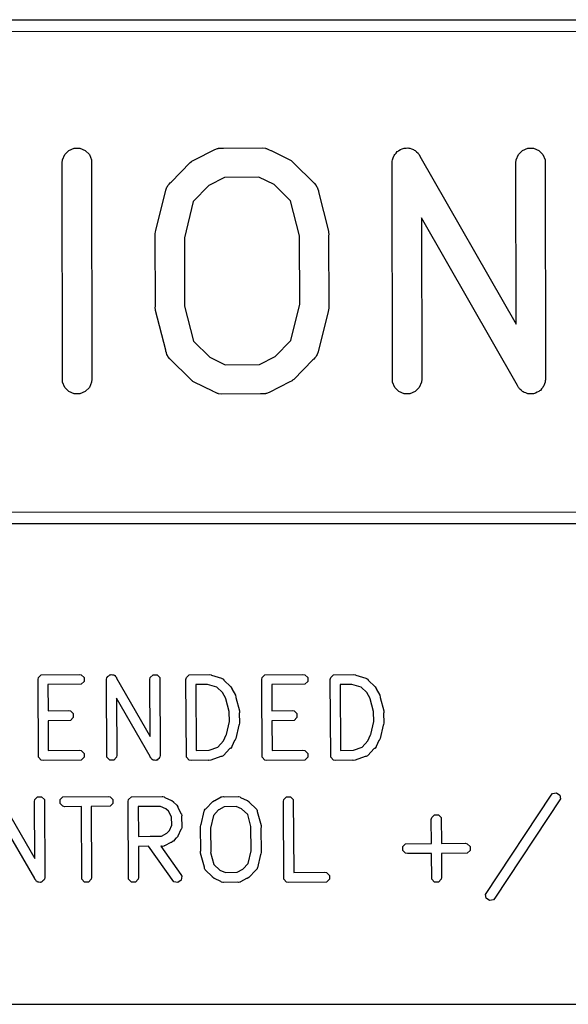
# Model space of a CAD drawing. Extents: x 138 to 258, y -115 to -93.
# Tile 39 of 44: x 225.34 to 231.01, y -103.04 to -92.88. Entities that reach past the tile are written whole.
import ezdxf

# ---------------------------------------------------------------- set-up
doc = ezdxf.new("R2010")
doc.units = 0
doc.layers.add('BLACK', color=7, linetype='CONTINUOUS')

msp = doc.modelspace()

# ---------------------------------------------------------------- linework, layer by layer
at = {"layer": 'BLACK', "linetype": 'CONTINUOUS'}
for p, q in [((164.0343, -92.879934), (258.0386, -92.8751)), ((257.975155, -92.99727), (164.117349, -93.002096)), ((225.851708, -94.224288), (225.906645, -94.201532)), ((225.906645, -94.201532), (225.966109, -94.201532)), ((225.966109, -94.201532), (226.021046, -94.224288)), ((227.358355, -94.214693), (227.386258, -94.204015)), ((227.386258, -94.204015), (227.39172, -94.203626)), ((227.39172, -94.203626), (227.396778, -94.201532)), ((227.396778, -94.201532), (227.423627, -94.201359)), ((227.423627, -94.201359), (227.445571, -94.1998)), ((227.445571, -94.1998), (227.449745, -94.201191)), ((227.449745, -94.201191), (227.852263, -94.198604)), ((227.852263, -94.198604), (227.881995, -94.201532)), ((227.881995, -94.201532), (227.887054, -94.203627)), ((227.887054, -94.203627), (227.892516, -94.204016)), ((227.892516, -94.204016), (227.918478, -94.216644)), ((229.276453, -94.21653), (229.294052, -94.206475)), ((229.294052, -94.206475), (229.303688, -94.20525)), ((229.303688, -94.20525), (229.312664, -94.201532)), ((229.312664, -94.201532), (229.332935, -94.201532)), ((229.332935, -94.201532), (229.353041, -94.198976)), ((229.353041, -94.198976), (229.362413, -94.201532)), ((229.362413, -94.201532), (229.372128, -94.201532)), ((229.372128, -94.201532), (229.390854, -94.209288)), ((230.534984, -94.224288), (230.589921, -94.201532)), ((230.589921, -94.201532), (230.649385, -94.201532)), ((230.649385, -94.201532), (230.704322, -94.224288)), ((225.786905, -94.321272), (225.809661, -94.266335)), ((225.809661, -94.266335), (225.851708, -94.224288)), ((226.021046, -94.224288), (226.063093, -94.266335)), ((226.063093, -94.266335), (226.085849, -94.321272)), ((227.147205, -94.32317), (227.358355, -94.214693)), ((227.918478, -94.216644), (227.936932, -94.224288)), ((227.936932, -94.224288), (227.939525, -94.226881)), ((227.939525, -94.226881), (228.133295, -94.321131)), ((229.192924, -94.321272), (229.20068, -94.302545)), ((229.20068, -94.302545), (229.206014, -94.282991)), ((229.206014, -94.282991), (229.211962, -94.27531)), ((229.211962, -94.27531), (229.21568, -94.266335)), ((229.21568, -94.266335), (229.230012, -94.252002)), ((229.230012, -94.252002), (229.242423, -94.235977)), ((229.242423, -94.235977), (229.250857, -94.231157)), ((229.250857, -94.231157), (229.257727, -94.224288)), ((229.257727, -94.224288), (229.276453, -94.21653)), ((229.390854, -94.209288), (229.410409, -94.214622)), ((229.410409, -94.214622), (229.418089, -94.22057)), ((229.418089, -94.22057), (229.427065, -94.224288)), ((229.427065, -94.224288), (229.441397, -94.23862)), ((229.441397, -94.23862), (229.457423, -94.251031)), ((229.457423, -94.251031), (229.462272, -94.259495)), ((229.462272, -94.259495), (229.469112, -94.266335)), ((229.469112, -94.266335), (229.476736, -94.28474)), ((229.476736, -94.28474), (230.469407, -96.01739)), ((230.470181, -94.321272), (230.492937, -94.266335)), ((230.492937, -94.266335), (230.534984, -94.224288)), ((230.704322, -94.224288), (230.746369, -94.266335)), ((230.746369, -94.266335), (230.769125, -94.321272)), ((225.783977, -94.351004), (225.786905, -94.321272)), ((225.786905, -96.615936), (225.783977, -94.351004)), ((226.085849, -94.321272), (226.088777, -96.586204)), ((226.906621, -94.552487), (227.105871, -94.349679)), ((227.105871, -94.349679), (227.117557, -94.340087)), ((227.117557, -94.340087), (227.120195, -94.337047)), ((227.120195, -94.337047), (227.12305, -94.33558)), ((227.12305, -94.33558), (227.128965, -94.330726)), ((227.128965, -94.330726), (227.147205, -94.32317)), ((228.133295, -94.321131), (228.146091, -94.329186)), ((228.146091, -94.329186), (228.149808, -94.330726)), ((228.149808, -94.330726), (228.152075, -94.332953)), ((228.152075, -94.332953), (228.158578, -94.337047)), ((228.158578, -94.337047), (228.172035, -94.352563)), ((228.172035, -94.352563), (228.385778, -94.562555)), ((229.189996, -94.351004), (229.190749, -94.343356)), ((229.192924, -96.615936), (229.189996, -94.351004)), ((229.190368, -94.340359), (229.191426, -94.336477)), ((229.190749, -94.343356), (229.190368, -94.340359)), ((229.191426, -94.336477), (229.192924, -94.321272)), ((230.467253, -94.351004), (230.470181, -94.321272)), ((230.469407, -96.01739), (230.467253, -94.351004)), ((230.769125, -94.321272), (230.772053, -96.586204)), ((227.458046, -94.503201), (227.297589, -94.585635)), ((227.812089, -94.500925), (227.458046, -94.503201)), ((227.970254, -94.577857), (227.812089, -94.500925)), ((226.852908, -94.633356), (226.86296, -94.605222)), ((226.86296, -94.605222), (226.869705, -94.596118)), ((226.869705, -94.596118), (226.874042, -94.585649)), ((226.874042, -94.585649), (226.887957, -94.571485)), ((226.887957, -94.571485), (226.898361, -94.557444)), ((226.898361, -94.557444), (226.906621, -94.552487)), ((227.297589, -94.585635), (227.135151, -94.750974)), ((228.139664, -94.744294), (227.970254, -94.577857)), ((228.385778, -94.562555), (228.404731, -94.585649)), ((228.404731, -94.585649), (228.409066, -94.596116)), ((228.409066, -94.596116), (228.415813, -94.605221)), ((228.415813, -94.605221), (228.420658, -94.6241)), ((226.751357, -95.050622), (226.852908, -94.633356)), ((228.420658, -94.6241), (228.427487, -94.640586)), ((228.427487, -94.640586), (228.427487, -94.650707)), ((228.427487, -94.650707), (228.532303, -95.059107)), ((227.135151, -94.750974), (227.044015, -95.125449)), ((228.232084, -95.104394), (228.139664, -94.744294)), ((230.485312, -96.652467), (229.492641, -94.919817)), ((229.492641, -94.919817), (229.494796, -96.586204)), ((226.74192, -95.09607), (226.74243, -95.090884)), ((226.744697, -95.831087), (226.74192, -95.09607)), ((226.7421, -95.088662), (226.743023, -95.084869)), ((226.74243, -95.090884), (226.7421, -95.088662)), ((226.743023, -95.084869), (226.744848, -95.066338)), ((226.744848, -95.066338), (226.751357, -95.050622)), ((228.234757, -95.811757), (228.232084, -95.104394)), ((228.532303, -95.059107), (228.533065, -95.064262)), ((228.533065, -95.064262), (228.533925, -95.066338)), ((228.533925, -95.066338), (228.533939, -95.070174)), ((228.533939, -95.070174), (228.536673, -95.088662)), ((228.536673, -95.088662), (228.534075, -95.106119)), ((228.534075, -95.106119), (228.536853, -95.841137)), ((227.044015, -95.125449), (227.046688, -95.832811)), ((226.7421, -95.848545), (226.744697, -95.831087)), ((227.046688, -95.832811), (227.139108, -96.192912)), ((228.143621, -96.186232), (228.234757, -95.811757)), ((226.744833, -95.867031), (226.7421, -95.848545)), ((226.744848, -95.870869), (226.744833, -95.867031)), ((226.745707, -95.872944), (226.744848, -95.870869)), ((226.74647, -95.878099), (226.745707, -95.872944)), ((226.851286, -96.286498), (226.74647, -95.878099)), ((228.527415, -95.886584), (228.425865, -96.303851)), ((228.533925, -95.870869), (228.527415, -95.886584)), ((228.535749, -95.852337), (228.533925, -95.870869)), ((228.536673, -95.848545), (228.535749, -95.852337)), ((228.536853, -95.841137), (228.536342, -95.846322)), ((228.536342, -95.846322), (228.536673, -95.848545)), ((227.139108, -96.192912), (227.308519, -96.359351)), ((227.981181, -96.351573), (228.143621, -96.186232)), ((226.851286, -96.29662), (226.851286, -96.286498)), ((226.858115, -96.313107), (226.851286, -96.29662)), ((226.86296, -96.331985), (226.858115, -96.313107)), ((226.869703, -96.341086), (226.86296, -96.331985)), ((226.874041, -96.351558), (226.869703, -96.341086)), ((228.409068, -96.341088), (228.404732, -96.351558)), ((228.415813, -96.331986), (228.409068, -96.341088)), ((228.425865, -96.303851), (228.415813, -96.331986)), ((226.892995, -96.374652), (226.874041, -96.351558)), ((227.106739, -96.584646), (226.892995, -96.374652)), ((227.308519, -96.359351), (227.466684, -96.436282)), ((227.466684, -96.436282), (227.820726, -96.434006)), ((227.820726, -96.434006), (227.981181, -96.351573)), ((228.372154, -96.384717), (228.172902, -96.587529)), ((228.380412, -96.379763), (228.372154, -96.384717)), ((228.390813, -96.365724), (228.380412, -96.379763)), ((228.404732, -96.351558), (228.390813, -96.365724)), ((225.809661, -96.670873), (225.786905, -96.615936)), ((226.085849, -96.615936), (226.063093, -96.670873)), ((226.088777, -96.586204), (226.085849, -96.615936)), ((227.120195, -96.600161), (227.106739, -96.584646)), ((227.126697, -96.604254), (227.120195, -96.600161)), ((227.128965, -96.606482), (227.126697, -96.604254)), ((227.132683, -96.608022), (227.128965, -96.606482)), ((227.145479, -96.616077), (227.132683, -96.608022)), ((227.339248, -96.710327), (227.145479, -96.616077)), ((228.131567, -96.614037), (227.920418, -96.722515)), ((228.149808, -96.606482), (228.131567, -96.614037)), ((228.155722, -96.601627), (228.149808, -96.606482)), ((228.158578, -96.600161), (228.155722, -96.601627)), ((228.161215, -96.59712), (228.158578, -96.600161)), ((228.172902, -96.587529), (228.161215, -96.59712)), ((229.21568, -96.670873), (229.192924, -96.615936)), ((229.491868, -96.615936), (229.469112, -96.670873)), ((229.494796, -96.586204), (229.491868, -96.615936)), ((230.761368, -96.634662), (230.756035, -96.654217)), ((230.769125, -96.615936), (230.761368, -96.634662)), ((230.770622, -96.60073), (230.769125, -96.615936)), ((230.771681, -96.596849), (230.770622, -96.60073)), ((230.772053, -96.586204), (230.771299, -96.593851)), ((230.771299, -96.593851), (230.771681, -96.596849)), ((225.851708, -96.71292), (225.809661, -96.670873)), ((225.906645, -96.735676), (225.851708, -96.71292)), ((225.966109, -96.735676), (225.906645, -96.735676)), ((226.021046, -96.71292), (225.966109, -96.735676)), ((226.063093, -96.670873), (226.021046, -96.71292)), ((227.341841, -96.71292), (227.339248, -96.710327)), ((227.360288, -96.720561), (227.341841, -96.71292)), ((227.386258, -96.733193), (227.360288, -96.720561)), ((227.39172, -96.733581), (227.386258, -96.733193)), ((227.396778, -96.735676), (227.39172, -96.733581)), ((227.42651, -96.738604), (227.396778, -96.735676)), ((227.82903, -96.736016), (227.42651, -96.738604)), ((227.833202, -96.737407), (227.82903, -96.736016)), ((227.85513, -96.735848), (227.833202, -96.737407)), ((227.881995, -96.735676), (227.85513, -96.735848)), ((227.887054, -96.73358), (227.881995, -96.735676)), ((227.892516, -96.733192), (227.887054, -96.73358)), ((227.920418, -96.722515), (227.892516, -96.733192)), ((229.257727, -96.71292), (229.21568, -96.670873)), ((229.312664, -96.735676), (229.257727, -96.71292)), ((229.372128, -96.735676), (229.312664, -96.735676)), ((229.427065, -96.71292), (229.372128, -96.735676)), ((229.469112, -96.670873), (229.427065, -96.71292)), ((230.492937, -96.670873), (230.485312, -96.652467)), ((230.499776, -96.677712), (230.492937, -96.670873)), ((230.504626, -96.686177), (230.499776, -96.677712)), ((230.520651, -96.698587), (230.504626, -96.686177)), ((230.534984, -96.71292), (230.520651, -96.698587)), ((230.543959, -96.716637), (230.534984, -96.71292)), ((230.55164, -96.722586), (230.543959, -96.716637)), ((230.571194, -96.727919), (230.55164, -96.722586)), ((230.589921, -96.735676), (230.571194, -96.727919)), ((230.599636, -96.735676), (230.589921, -96.735676)), ((230.609008, -96.738232), (230.599636, -96.735676)), ((230.629114, -96.735676), (230.609008, -96.738232)), ((230.649385, -96.735676), (230.629114, -96.735676)), ((230.65836, -96.731957), (230.649385, -96.735676)), ((230.667997, -96.730733), (230.65836, -96.731957)), ((230.685595, -96.720677), (230.667997, -96.730733)), ((230.704322, -96.71292), (230.685595, -96.720677)), ((230.711191, -96.70605), (230.704322, -96.71292)), ((230.719626, -96.701231), (230.711191, -96.70605)), ((230.732036, -96.685205), (230.719626, -96.701231)), ((230.746369, -96.670873), (230.732036, -96.685205)), ((230.750086, -96.661897), (230.746369, -96.670873)), ((230.756035, -96.654217), (230.750086, -96.661897)), ((214.247846, -97.959923), (236.4486, -97.9551)), ((236.385117, -98.077285), (214.282291, -98.082087)), ((225.533282, -99.6855), (225.537342, -99.665088)), ((225.537342, -100.488232), (225.533282, -99.6855)), ((225.537342, -99.665088), (225.56621, -99.63622)), ((225.56621, -99.63622), (225.959156, -99.63216)), ((225.959156, -99.63216), (225.979568, -99.63622)), ((225.979568, -99.63622), (226.008436, -99.665088)), ((226.008436, -99.665088), (226.008436, -99.705912)), ((226.241095, -99.6855), (226.245155, -99.665088)), ((226.245155, -100.488232), (226.241095, -99.6855)), ((226.245155, -99.665088), (226.250335, -99.659907)), ((226.250335, -99.659907), (226.252263, -99.65284)), ((226.252263, -99.65284), (226.264256, -99.645986)), ((226.264256, -99.645986), (226.274023, -99.63622)), ((226.274023, -99.63622), (226.281348, -99.63622)), ((226.281348, -99.63622), (226.287708, -99.632586)), ((226.287708, -99.632586), (226.301033, -99.63622)), ((226.301033, -99.63622), (226.314847, -99.63622)), ((226.314847, -99.63622), (226.320027, -99.6414)), ((226.320027, -99.6414), (226.327095, -99.643328)), ((226.327095, -99.643328), (226.334114, -99.655487)), ((226.334114, -99.655487), (226.343715, -99.665088)), ((226.343715, -99.665088), (226.34375, -99.672179)), ((226.34375, -99.672179), (226.69111, -100.27389)), ((226.688135, -99.6855), (226.692195, -99.665088)), ((226.69111, -100.27389), (226.688135, -99.6855)), ((226.692195, -99.665088), (226.721063, -99.63622)), ((226.721063, -99.63622), (226.761887, -99.63622)), ((226.761887, -99.63622), (226.790755, -99.665088)), ((226.790755, -99.665088), (226.794815, -100.46782)), ((227.060668, -99.6855), (227.064728, -99.665088)), ((227.064728, -100.488232), (227.060668, -99.6855)), ((227.064728, -99.665088), (227.093596, -99.63622)), ((227.093596, -99.63622), (227.300275, -99.63216)), ((227.300275, -99.63216), (227.320687, -99.63622)), ((227.320687, -99.63622), (227.325488, -99.641021)), ((227.325488, -99.641021), (227.428902, -99.67215)), ((227.428902, -99.67215), (227.431223, -99.673473)), ((227.431223, -99.673473), (227.432448, -99.673473)), ((227.432448, -99.673473), (227.434348, -99.675254)), ((227.434348, -99.675254), (227.446983, -99.682457)), ((227.446983, -99.682457), (227.451352, -99.691195)), ((227.451352, -99.691195), (227.524259, -99.759543)), ((227.842988, -99.6855), (227.847048, -99.665088)), ((227.847048, -100.488232), (227.842988, -99.6855)), ((227.847048, -99.665088), (227.875916, -99.63622)), ((227.875916, -99.63622), (228.268862, -99.63216)), ((228.268862, -99.63216), (228.289274, -99.63622)), ((228.289274, -99.63622), (228.318142, -99.665088)), ((228.318142, -99.665088), (228.318142, -99.705912)), ((228.550801, -99.6855), (228.554861, -99.665088)), ((228.554861, -100.488232), (228.550801, -99.6855)), ((228.554861, -99.665088), (228.583729, -99.63622)), ((228.583729, -99.63622), (228.790408, -99.63216)), ((228.790408, -99.63216), (228.81082, -99.63622)), ((228.81082, -99.63622), (228.815621, -99.641021)), ((228.815621, -99.641021), (228.919035, -99.67215)), ((228.919035, -99.67215), (228.921356, -99.673473)), ((228.921356, -99.673473), (228.922581, -99.673473)), ((228.922581, -99.673473), (228.924481, -99.675254)), ((228.924481, -99.675254), (228.937116, -99.682457)), ((228.937116, -99.682457), (228.941485, -99.691195)), ((228.941485, -99.691195), (229.014392, -99.759543)), ((225.979568, -99.73478), (225.636272, -99.738327)), ((225.636272, -99.738327), (225.637634, -100.007721)), ((226.008436, -99.705912), (225.979568, -99.73478)), ((227.282406, -99.735531), (227.163656, -99.737864)), ((227.163656, -99.737864), (227.167091, -100.417096)), ((227.283408, -99.736103), (227.282406, -99.735531)), ((227.379028, -99.764885), (227.283408, -99.736103)), ((227.438772, -99.820894), (227.379028, -99.764885)), ((227.524259, -99.759543), (227.535822, -99.776847)), ((227.535822, -99.776847), (227.535822, -99.783025)), ((227.535822, -99.783025), (227.571504, -99.847913)), ((228.289274, -99.73478), (227.945978, -99.738327)), ((227.945978, -99.738327), (227.94734, -100.007721)), ((228.318142, -99.705912), (228.289274, -99.73478)), ((228.772539, -99.735531), (228.653789, -99.737864)), ((228.653789, -99.737864), (228.657224, -100.417096)), ((228.773541, -99.736103), (228.772539, -99.735531)), ((228.869161, -99.764885), (228.773541, -99.736103)), ((228.928905, -99.820894), (228.869161, -99.764885)), ((229.014392, -99.759543), (229.025955, -99.776847)), ((229.025955, -99.776847), (229.025955, -99.783025)), ((229.025955, -99.783025), (229.061637, -99.847913)), ((226.692159, -100.48114), (226.344799, -99.879429)), ((226.344799, -99.879429), (226.347775, -100.46782)), ((227.438833, -99.821114), (227.438772, -99.820894)), ((227.471877, -99.881205), (227.438833, -99.821114)), ((227.472048, -99.884704), (227.471877, -99.881205)), ((227.508443, -100.017083), (227.472048, -99.884704)), ((227.571504, -99.847913), (227.577001, -99.867986)), ((227.577001, -99.867986), (227.575544, -99.872354)), ((227.575544, -99.872354), (227.612795, -100.007843)), ((228.928966, -99.821114), (228.928905, -99.820894)), ((228.96201, -99.881205), (228.928966, -99.821114)), ((228.962181, -99.884704), (228.96201, -99.881205)), ((228.998576, -100.017083), (228.962181, -99.884704)), ((229.061637, -99.847913), (229.067134, -99.867986)), ((229.067134, -99.867986), (229.065677, -99.872354)), ((229.065677, -99.872354), (229.102928, -100.007843)), ((225.637634, -100.007721), (225.847396, -100.004693)), ((225.847396, -100.004693), (225.867808, -100.008753)), ((225.867808, -100.008753), (225.896676, -100.037621)), ((225.896676, -100.078445), (225.867808, -100.107313)), ((225.896676, -100.037621), (225.896676, -100.078445)), ((227.507708, -100.02078), (227.508443, -100.017083)), ((227.510655, -100.116735), (227.507708, -100.02078)), ((227.613807, -100.02863), (227.611323, -100.032769)), ((227.611323, -100.032769), (227.614388, -100.13254)), ((227.612795, -100.007843), (227.613807, -100.02863)), ((227.94734, -100.007721), (228.157102, -100.004693)), ((228.157102, -100.004693), (228.177514, -100.008753)), ((228.177514, -100.008753), (228.206382, -100.037621)), ((228.206382, -100.078445), (228.177514, -100.107313)), ((228.206382, -100.037621), (228.206382, -100.078445)), ((228.997841, -100.02078), (228.998576, -100.017083)), ((229.000788, -100.116735), (228.997841, -100.02078)), ((229.10394, -100.02863), (229.101456, -100.032769)), ((229.101456, -100.032769), (229.104521, -100.13254)), ((229.102928, -100.007843), (229.10394, -100.02863)), ((225.867808, -100.107313), (225.638155, -100.110628)), ((225.638155, -100.110628), (225.639708, -100.41778)), ((227.479037, -100.253895), (227.509301, -100.119603)), ((227.509301, -100.119603), (227.510655, -100.116735)), ((227.606597, -100.156682), (227.575542, -100.29449)), ((227.610328, -100.152952), (227.606597, -100.156682)), ((227.614388, -100.13254), (227.610328, -100.152952)), ((228.177514, -100.107313), (227.947861, -100.110628)), ((227.947861, -100.110628), (227.949414, -100.41778)), ((228.96917, -100.253895), (228.999434, -100.119603)), ((228.999434, -100.119603), (229.000788, -100.116735)), ((229.09673, -100.156682), (229.065675, -100.29449)), ((229.100461, -100.152952), (229.09673, -100.156682)), ((229.104521, -100.13254), (229.100461, -100.152952)), ((227.448535, -100.318651), (227.476086, -100.257699)), ((227.476086, -100.257699), (227.479037, -100.253895)), ((227.575542, -100.29449), (227.566653, -100.313308)), ((228.938668, -100.318651), (228.966219, -100.257699)), ((228.966219, -100.257699), (228.96917, -100.253895)), ((229.065675, -100.29449), (229.056786, -100.313308)), ((227.300704, -100.414565), (227.388907, -100.382256)), ((227.388907, -100.382256), (227.448535, -100.318651)), ((227.515223, -100.398445), (227.449752, -100.468284)), ((227.521491, -100.396356), (227.515223, -100.398445)), ((227.534251, -100.379914), (227.521491, -100.396356)), ((227.535791, -100.376505), (227.534251, -100.379914)), ((227.535822, -100.376473), (227.535791, -100.376505)), ((227.563502, -100.315198), (227.535822, -100.376438)), ((227.535822, -100.376438), (227.535822, -100.376473)), ((227.566653, -100.313308), (227.563502, -100.315198)), ((228.790837, -100.414565), (228.87904, -100.382256)), ((228.87904, -100.382256), (228.938668, -100.318651)), ((229.005356, -100.398445), (228.939885, -100.468284)), ((229.011624, -100.396356), (229.005356, -100.398445)), ((229.024384, -100.379914), (229.011624, -100.396356)), ((229.025924, -100.376505), (229.024384, -100.379914)), ((229.025955, -100.376473), (229.025924, -100.376505)), ((229.053635, -100.315198), (229.025955, -100.376438)), ((229.025955, -100.376438), (229.025955, -100.376473)), ((229.056786, -100.313308), (229.053635, -100.315198)), ((225.56621, -100.5171), (225.537342, -100.488232)), ((225.639708, -100.41778), (225.959156, -100.41448)), ((225.959156, -100.41448), (225.979568, -100.41854)), ((225.979568, -100.41854), (226.008436, -100.447408)), ((226.008436, -100.488232), (225.979568, -100.5171)), ((226.008436, -100.447408), (226.008436, -100.488232)), ((226.274023, -100.5171), (226.245155, -100.488232)), ((226.343715, -100.488232), (226.314847, -100.5171)), ((226.347775, -100.46782), (226.343715, -100.488232)), ((226.692195, -100.488232), (226.692159, -100.48114)), ((226.701795, -100.497832), (226.692195, -100.488232)), ((226.708815, -100.509992), (226.701795, -100.497832)), ((226.771653, -100.507333), (226.761887, -100.5171)), ((226.783647, -100.50048), (226.771653, -100.507333)), ((226.785574, -100.493412), (226.783647, -100.50048)), ((226.790755, -100.488232), (226.785574, -100.493412)), ((226.794815, -100.46782), (226.790755, -100.488232)), ((227.093596, -100.5171), (227.064728, -100.488232)), ((227.167091, -100.417096), (227.300275, -100.41448)), ((227.300275, -100.41448), (227.300704, -100.414565)), ((227.422456, -100.479847), (227.317142, -100.518423)), ((227.432448, -100.479847), (227.422456, -100.479847)), ((227.444569, -100.471747), (227.432448, -100.479847)), ((227.446983, -100.470863), (227.444569, -100.471747)), ((227.44753, -100.469768), (227.446983, -100.470863)), ((227.449752, -100.468284), (227.44753, -100.469768)), ((227.875916, -100.5171), (227.847048, -100.488232)), ((227.949414, -100.41778), (228.268862, -100.41448)), ((228.268862, -100.41448), (228.289274, -100.41854)), ((228.289274, -100.41854), (228.318142, -100.447408)), ((228.318142, -100.488232), (228.289274, -100.5171)), ((228.318142, -100.447408), (228.318142, -100.488232)), ((228.583729, -100.5171), (228.554861, -100.488232)), ((228.657224, -100.417096), (228.790408, -100.41448)), ((228.790408, -100.41448), (228.790837, -100.414565)), ((228.912589, -100.479847), (228.807275, -100.518423)), ((228.922581, -100.479847), (228.912589, -100.479847)), ((228.934702, -100.471747), (228.922581, -100.479847)), ((228.937116, -100.470863), (228.934702, -100.471747)), ((228.937663, -100.469768), (228.937116, -100.470863)), ((228.939885, -100.468284), (228.937663, -100.469768)), ((225.586622, -100.52116), (225.56621, -100.5171)), ((225.979568, -100.5171), (225.586622, -100.52116)), ((226.314847, -100.5171), (226.274023, -100.5171)), ((226.715882, -100.511919), (226.708815, -100.509992)), ((226.721063, -100.5171), (226.715882, -100.511919)), ((226.734877, -100.5171), (226.721063, -100.5171)), ((226.748202, -100.520734), (226.734877, -100.5171)), ((226.754562, -100.5171), (226.748202, -100.520734)), ((226.761887, -100.5171), (226.754562, -100.5171)), ((227.114008, -100.52116), (227.093596, -100.5171)), ((227.289853, -100.517705), (227.114008, -100.52116)), ((227.296494, -100.521026), (227.289853, -100.517705)), ((227.317142, -100.518423), (227.296494, -100.521026)), ((227.896328, -100.52116), (227.875916, -100.5171)), ((228.289274, -100.5171), (227.896328, -100.52116)), ((228.604141, -100.52116), (228.583729, -100.5171)), ((228.779986, -100.517705), (228.604141, -100.52116)), ((228.786627, -100.521026), (228.779986, -100.517705)), ((228.807275, -100.518423), (228.786627, -100.521026)), ((225.500088, -100.924579), (225.528956, -100.895711)), ((225.528956, -100.895711), (225.56978, -100.895711)), ((225.56978, -100.895711), (225.598648, -100.924579)), ((225.760861, -100.924579), (225.789729, -100.895711)), ((225.789729, -100.895711), (226.257181, -100.891651)), ((226.257181, -100.891651), (226.277593, -100.895711)), ((226.277593, -100.895711), (226.306461, -100.924579)), ((226.468674, -100.924579), (226.497542, -100.895711)), ((226.497542, -100.895711), (226.815981, -100.891651)), ((226.815981, -100.891651), (226.8186, -100.892172)), ((226.8186, -100.892172), (226.819762, -100.891785)), ((226.819762, -100.891785), (226.822203, -100.892888)), ((226.822203, -100.892888), (226.836393, -100.895711)), ((226.836393, -100.895711), (226.842946, -100.902264)), ((226.842946, -100.902264), (226.910868, -100.932964)), ((227.360546, -100.932964), (227.425434, -100.897282)), ((227.425434, -100.897282), (227.42801, -100.896576)), ((227.42801, -100.896576), (227.428876, -100.895711)), ((227.428876, -100.895711), (227.43139, -100.89565)), ((227.43139, -100.89565), (227.445507, -100.891785)), ((227.445507, -100.891785), (227.455378, -100.895075)), ((227.455378, -100.895075), (227.598301, -100.891651)), ((227.598301, -100.891651), (227.60092, -100.892172)), ((227.60092, -100.892172), (227.602082, -100.891785)), ((227.602082, -100.891785), (227.604523, -100.892888)), ((227.604523, -100.892888), (227.618713, -100.895711)), ((227.618713, -100.895711), (227.625266, -100.902264)), ((227.625266, -100.902264), (227.693186, -100.932964)), ((228.070567, -100.924579), (228.099435, -100.895711)), ((228.099435, -100.895711), (228.140259, -100.895711)), ((228.140259, -100.895711), (228.169127, -100.924579)), ((230.153708, -101.903226), (230.832212, -100.87815)), ((230.832212, -100.87815), (230.846913, -100.863419)), ((230.846913, -100.863419), (230.886946, -100.855412)), ((230.886946, -100.855412), (230.920913, -100.878057)), ((230.920913, -100.878057), (230.92892, -100.91809)), ((225.151643, -100.93167), (225.499003, -101.533381)), ((225.496028, -100.944991), (225.500088, -100.924579)), ((225.499003, -101.533381), (225.496028, -100.944991)), ((225.598648, -100.924579), (225.602708, -101.727311)), ((225.760861, -100.965403), (225.760861, -100.924579)), ((225.789729, -100.994271), (225.760861, -100.965403)), ((225.810141, -100.998331), (225.789729, -100.994271)), ((225.980583, -100.99685), (225.810141, -100.998331)), ((225.984381, -101.747723), (225.980583, -100.99685)), ((226.277593, -100.994271), (226.083302, -100.995958)), ((226.083302, -100.995958), (226.087001, -101.727311)), ((226.306461, -100.965403), (226.277593, -100.994271)), ((226.306461, -100.924579), (226.306461, -100.965403)), ((226.464614, -100.944991), (226.468674, -100.924579)), ((226.468674, -101.747723), (226.464614, -100.944991)), ((226.796721, -100.994776), (226.567603, -100.997697)), ((226.567603, -100.997697), (226.569155, -101.304584)), ((226.853107, -101.020263), (226.796721, -100.994776)), ((226.910868, -100.932964), (226.910901, -100.932965)), ((226.910901, -100.932965), (226.910934, -100.932994)), ((226.910934, -100.932994), (226.914342, -100.934535)), ((226.914342, -100.934535), (226.930783, -100.947295)), ((226.930783, -100.947295), (226.932426, -100.952225)), ((226.932426, -100.952225), (226.962507, -100.979141)), ((226.962507, -100.979141), (226.96269, -100.979202)), ((226.96269, -100.979202), (226.9628, -100.979403)), ((226.9628, -100.979403), (226.965458, -100.981781)), ((226.965458, -100.981781), (226.977021, -100.999086)), ((226.977021, -100.999086), (226.97702, -101.005262)), ((226.97702, -101.005262), (227.012703, -101.070149)), ((227.267039, -101.019221), (227.337064, -100.944527)), ((227.337064, -100.944527), (227.354368, -100.932964)), ((227.354368, -100.932964), (227.360546, -100.932964)), ((227.456451, -100.998159), (227.398635, -101.029953)), ((227.579976, -100.995199), (227.456451, -100.998159)), ((227.635399, -101.02025), (227.579976, -100.995199)), ((227.693186, -100.932964), (227.693221, -100.932964)), ((227.693221, -100.932964), (227.693253, -100.932994)), ((227.693253, -100.932994), (227.696662, -100.934535)), ((227.696662, -100.934535), (227.713103, -100.947295)), ((227.713103, -100.947295), (227.715191, -100.953561)), ((227.715191, -100.953561), (227.785031, -101.019034)), ((228.066507, -100.944991), (228.070567, -100.924579)), ((228.070567, -101.747723), (228.066507, -100.944991)), ((228.169127, -100.924579), (228.172933, -101.677271)), ((230.92892, -100.91809), (230.250416, -101.943166)), ((226.881117, -101.045325), (226.853107, -101.020263)), ((226.911876, -101.101261), (226.881117, -101.045325)), ((226.91454, -101.187981), (226.911876, -101.101261)), ((227.012703, -101.070149), (227.013408, -101.072726)), ((227.013408, -101.072726), (227.014274, -101.073592)), ((227.014274, -101.073592), (227.014353, -101.076175)), ((227.014353, -101.076175), (227.0182, -101.090222)), ((227.0182, -101.090222), (227.015073, -101.099603)), ((227.015073, -101.099603), (227.018334, -101.205764)), ((227.217471, -101.181621), (227.248527, -101.043814)), ((227.248527, -101.043814), (227.250994, -101.038591)), ((227.250994, -101.036338), (227.253139, -101.034049)), ((227.250994, -101.038591), (227.250994, -101.036338)), ((227.253139, -101.034049), (227.257416, -101.024996)), ((227.257416, -101.024996), (227.267039, -101.019221)), ((227.344274, -101.087764), (227.314768, -101.218701)), ((227.398415, -101.030013), (227.344274, -101.087764)), ((227.398635, -101.029953), (227.398415, -101.030013)), ((227.698147, -101.079074), (227.635399, -101.02025)), ((227.731963, -101.202067), (227.698147, -101.079074)), ((227.785031, -101.019034), (227.78824, -101.023837)), ((227.78824, -101.023837), (227.790172, -101.024996)), ((227.790172, -101.024996), (227.79098, -101.027937)), ((227.79098, -101.027937), (227.796594, -101.036338)), ((227.796594, -101.036338), (227.796593, -101.048352)), ((227.796593, -101.048352), (227.836315, -101.192827)), ((229.593894, -101.131258), (229.597954, -101.110846)), ((229.597954, -101.110846), (229.626822, -101.081978)), ((229.626822, -101.081978), (229.667646, -101.081978)), ((229.667646, -101.081978), (229.696514, -101.110846)), ((229.696514, -101.110846), (229.69827, -101.37757)), ((225.500052, -101.740631), (225.152692, -101.13892)), ((226.88972, -101.242892), (226.91454, -101.187981)), ((227.017096, -101.211986), (227.014274, -101.226176)), ((227.0182, -101.209545), (227.017096, -101.211986)), ((227.018334, -101.205764), (227.017812, -101.208383)), ((227.017812, -101.208383), (227.0182, -101.209545)), ((227.209681, -101.205764), (227.213741, -101.185352)), ((227.21326, -101.453689), (227.209681, -101.205764)), ((227.213741, -101.185352), (227.217471, -101.181621)), ((227.314768, -101.218701), (227.312841, -101.222779)), ((227.731228, -101.205764), (227.731963, -101.202067)), ((227.734747, -101.449522), (227.731228, -101.205764)), ((227.837327, -101.213614), (227.834328, -101.218612)), ((227.834328, -101.218612), (227.837908, -101.466538)), ((227.836315, -101.192827), (227.837327, -101.213614)), ((229.59552, -101.378247), (229.593894, -101.131258)), ((226.569155, -101.304584), (226.692233, -101.303015)), ((226.692233, -101.303015), (226.692683, -101.302701)), ((226.692683, -101.302701), (226.694316, -101.302989)), ((226.694316, -101.302989), (226.808965, -101.301527)), ((226.808965, -101.301527), (226.86466, -101.2709)), ((226.86466, -101.2709), (226.88972, -101.242892)), ((226.96269, -101.320567), (226.957759, -101.32221)), ((226.97545, -101.304125), (226.96269, -101.320567)), ((226.976989, -101.300719), (226.97545, -101.304125)), ((226.977021, -101.300684), (226.976989, -101.300719)), ((227.00772, -101.232729), (226.977021, -101.300649)), ((226.977021, -101.300649), (226.977021, -101.300684)), ((227.014274, -101.226176), (227.00772, -101.232729)), ((227.312841, -101.222779), (227.316361, -101.466538)), ((226.67531, -101.406111), (226.569676, -101.407458)), ((226.569676, -101.407458), (226.571294, -101.727311)), ((226.936328, -101.772293), (226.67531, -101.406111)), ((226.809031, -101.404406), (226.800405, -101.404516)), ((226.800405, -101.404516), (227.008692, -101.696722)), ((226.819763, -101.407984), (226.809031, -101.404406)), ((226.833987, -101.404088), (226.819763, -101.407984)), ((226.836393, -101.404058), (226.833987, -101.404088)), ((226.837258, -101.403192), (226.836393, -101.404058)), ((226.839836, -101.402487), (226.837258, -101.403192)), ((226.904722, -101.366804), (226.839836, -101.402487)), ((226.910901, -101.366804), (226.904722, -101.366804)), ((226.928205, -101.355241), (226.910901, -101.366804)), ((226.930584, -101.352581), (226.928205, -101.355241)), ((226.930784, -101.352472), (226.930584, -101.352581)), ((226.930844, -101.352291), (226.930784, -101.352472)), ((226.957759, -101.32221), (226.930844, -101.352291)), ((229.299927, -101.408872), (229.328795, -101.380004)), ((229.299927, -101.449696), (229.299927, -101.408872)), ((229.328795, -101.380004), (229.59552, -101.378247)), ((229.69827, -101.37757), (229.945261, -101.375944)), ((229.945261, -101.375944), (229.965673, -101.380004)), ((229.965673, -101.380004), (229.994541, -101.408872)), ((229.994541, -101.408872), (229.994541, -101.449696)), ((227.210262, -101.458688), (227.21326, -101.453689)), ((227.211274, -101.479475), (227.210262, -101.458688)), ((227.250994, -101.623947), (227.211274, -101.479475)), ((227.316361, -101.466538), (227.315625, -101.470234)), ((227.315625, -101.470234), (227.349439, -101.593226)), ((227.703313, -101.584536), (227.732821, -101.453601)), ((227.732821, -101.453601), (227.734747, -101.449522)), ((227.830117, -101.49068), (227.799061, -101.628488)), ((227.833848, -101.48695), (227.830117, -101.49068)), ((227.837908, -101.466538), (227.833848, -101.48695)), ((229.328795, -101.478564), (229.299927, -101.449696)), ((229.349207, -101.482624), (229.328795, -101.478564)), ((229.596197, -101.480997), (229.349207, -101.482624)), ((229.597954, -101.747723), (229.596197, -101.480997)), ((229.965673, -101.478564), (229.698947, -101.48032)), ((229.698947, -101.48032), (229.700574, -101.727311)), ((229.994541, -101.449696), (229.965673, -101.478564)), ((227.250994, -101.635964), (227.250994, -101.623947)), ((227.349439, -101.593226), (227.412189, -101.652051)), ((227.649174, -101.642288), (227.703313, -101.584536)), ((225.602708, -101.727311), (225.598648, -101.747723)), ((226.087001, -101.727311), (226.082941, -101.747723)), ((226.571294, -101.727311), (226.567234, -101.747723)), ((227.008692, -101.696722), (227.017071, -101.715773)), ((227.017071, -101.715773), (227.009976, -101.755977)), ((227.256607, -101.644364), (227.250994, -101.635964)), ((227.257416, -101.647306), (227.256607, -101.644364)), ((227.259347, -101.648464), (227.257416, -101.647306)), ((227.262557, -101.653268), (227.259347, -101.648464)), ((227.332395, -101.718739), (227.262557, -101.653268)), ((227.334485, -101.725007), (227.332395, -101.718739)), ((227.350927, -101.737767), (227.334485, -101.725007)), ((227.412189, -101.652051), (227.467612, -101.677102)), ((227.467612, -101.677102), (227.591136, -101.674142)), ((227.591136, -101.674142), (227.648954, -101.642349)), ((227.648954, -101.642349), (227.649174, -101.642288)), ((227.710525, -101.727775), (227.693221, -101.739338)), ((227.780548, -101.653079), (227.710525, -101.727775)), ((227.790172, -101.647306), (227.780548, -101.653079)), ((227.794448, -101.638252), (227.790172, -101.647306)), ((227.796594, -101.635964), (227.794448, -101.638252)), ((227.799061, -101.628488), (227.796593, -101.63371)), ((227.796593, -101.63371), (227.796594, -101.635964)), ((228.172933, -101.677271), (228.492381, -101.673971)), ((228.492381, -101.673971), (228.512793, -101.678031)), ((228.512793, -101.678031), (228.541661, -101.706899)), ((228.541661, -101.706899), (228.541661, -101.747723)), ((229.700574, -101.727311), (229.696514, -101.747723)), ((225.500088, -101.747723), (225.500052, -101.740631)), ((225.509688, -101.757323), (225.500088, -101.747723)), ((225.516708, -101.769483), (225.509688, -101.757323)), ((225.523775, -101.77141), (225.516708, -101.769483)), ((225.528956, -101.776591), (225.523775, -101.77141)), ((225.54277, -101.776591), (225.528956, -101.776591)), ((225.556095, -101.780225), (225.54277, -101.776591)), ((225.562455, -101.776591), (225.556095, -101.780225)), ((225.56978, -101.776591), (225.562455, -101.776591)), ((225.579546, -101.766824), (225.56978, -101.776591)), ((225.59154, -101.759971), (225.579546, -101.766824)), ((225.593467, -101.752903), (225.59154, -101.759971)), ((225.598648, -101.747723), (225.593467, -101.752903)), ((226.013249, -101.776591), (225.984381, -101.747723)), ((226.054073, -101.776591), (226.013249, -101.776591)), ((226.082941, -101.747723), (226.054073, -101.776591)), ((226.497542, -101.776591), (226.468674, -101.747723)), ((226.538366, -101.776591), (226.497542, -101.776591)), ((226.567234, -101.747723), (226.538366, -101.776591)), ((226.976532, -101.779388), (226.936328, -101.772293)), ((227.009976, -101.755977), (226.976532, -101.779388)), ((227.354335, -101.739307), (227.350927, -101.737767)), ((227.354368, -101.739338), (227.354335, -101.739307)), ((227.354403, -101.739338), (227.354368, -101.739338)), ((227.422322, -101.770037), (227.354403, -101.739338)), ((227.428876, -101.776591), (227.422322, -101.770037)), ((227.443065, -101.779413), (227.428876, -101.776591)), ((227.445507, -101.780517), (227.443065, -101.779413)), ((227.446668, -101.780129), (227.445507, -101.780517)), ((227.449288, -101.780651), (227.446668, -101.780129)), ((227.592209, -101.777226), (227.449288, -101.780651)), ((227.602082, -101.780517), (227.592209, -101.777226)), ((227.616198, -101.776651), (227.602082, -101.780517)), ((227.618713, -101.776591), (227.616198, -101.776651)), ((227.619578, -101.775725), (227.618713, -101.776591)), ((227.622155, -101.77502), (227.619578, -101.775725)), ((227.687042, -101.739338), (227.622155, -101.77502)), ((227.693221, -101.739338), (227.687042, -101.739338)), ((228.099435, -101.776591), (228.070567, -101.747723)), ((228.119847, -101.780651), (228.099435, -101.776591)), ((228.512793, -101.776591), (228.119847, -101.780651)), ((228.541661, -101.747723), (228.512793, -101.776591)), ((229.626822, -101.776591), (229.597954, -101.747723)), ((229.667646, -101.776591), (229.626822, -101.776591)), ((229.696514, -101.747723), (229.667646, -101.776591)), ((230.161715, -101.943259), (230.153708, -101.903226)), ((230.195682, -101.965904), (230.161715, -101.943259)), ((230.235715, -101.957897), (230.195682, -101.965904)), ((230.250416, -101.943166), (230.235715, -101.957897)), ((214.28374, -103.037763), (236.386567, -103.036418))]:
    msp.add_line(p, q, dxfattribs=at)

doc.saveas('drawing.dxf')
